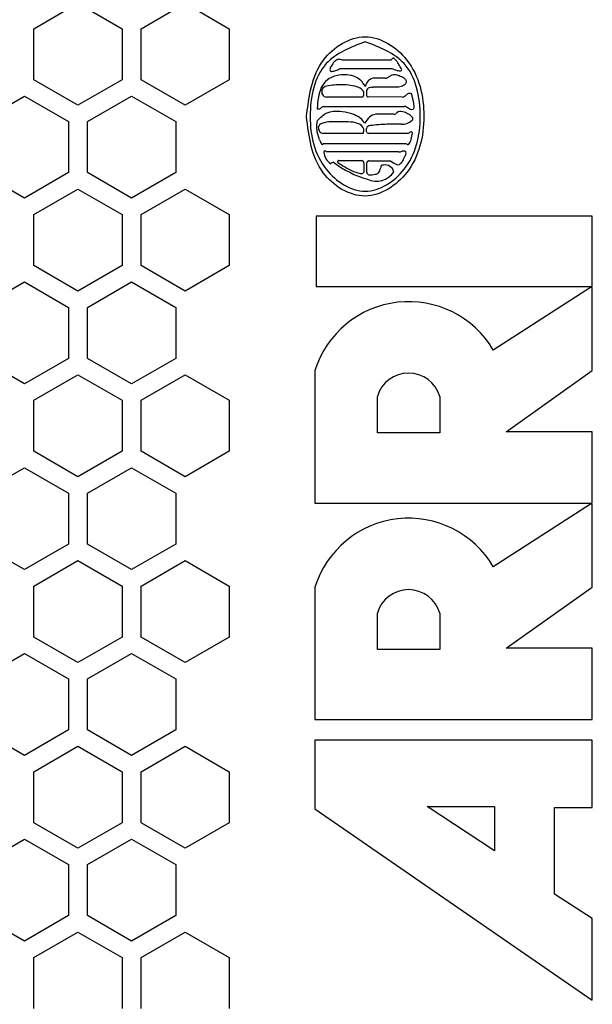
# Model space of a CAD drawing. Header units: millimetres. Extents: x -183 to 9, y -80 to 303.
# Tile 10 of 21: x -121 to -76, y 87 to 165. Entities that reach past the tile are written whole.
import ezdxf

# ---------------------------------------------------------------- set-up
doc = ezdxf.new("R2010")
doc.units = ezdxf.units.MM

# ---------------------------------------------------------------- blocks, each defined once
blk = doc.blocks.new('ARRI-Logo__30', base_point=(-101.456, 84.742))
at = {"color": 1, "linetype": 'Continuous'}
for p, q in [((-91.951, 161.843), (-95.779, 161.843)), ((-95.982, 161.173), (-91.867, 161.173)), ((-92.393, 160.419), (-93.225, 160.419)), ((-93.439, 159.69), (-93.338, 159.69)), ((-94.152, 158.911), (-97.035, 158.911)), ((-91.029, 158.911), (-93.733, 158.924)), ((-97.777, 157.978), (-97.708, 157.974)), ((-97.31, 158.169), (-90.849, 158.169)), ((-91.679, 157.548), (-93.159, 157.548)), ((-97.585, 155.513), (-97.777, 156.172)), ((-93.877, 156.196), (-93.877, 156.423)), ((-93.805, 156.076), (-93.877, 156.196)), ((-94.128, 156.029), (-97.299, 156.029)), ((-90.575, 156.029), (-93.709, 156.029)), ((-97.31, 155.226), (-90.707, 155.226)), ((-91.317, 154.568), (-97.059, 154.568)), ((-96.066, 153.887), (-94.247, 153.887)), ((-93.673, 153.862), (-91.962, 153.862)), ((-91.962, 153.862), (-91.687, 153.671)), ((-94.08, 153.696), (-94.08, 152.954)), ((-93.853, 152.954), (-93.853, 153.696)), ((-97.857, 149.469), (-97.857, 143.912)), ((-75.958, 149.469), (-97.857, 149.469)), ((-75.958, 143.912), (-75.958, 149.469)), ((-97.857, 143.912), (-75.958, 143.912)), ((-76.101, 143.811), (-83.813, 138.86)), ((-75.958, 143.811), (-76.101, 143.811)), ((-75.958, 137.244), (-75.958, 143.811)), ((-97.958, 137.244), (-97.958, 126.736)), ((-82.803, 132.395), (-75.958, 137.244)), ((-93.008, 132.293), (-93.008, 135.182)), ((-88.057, 135.182), (-88.057, 132.293)), ((-88.057, 132.293), (-93.008, 132.293)), ((-75.958, 132.395), (-82.803, 132.395)), ((-75.958, 126.736), (-75.958, 132.395)), ((-97.958, 126.736), (-75.958, 126.736)), ((-76.101, 126.645), (-83.813, 121.694)), ((-75.958, 126.645), (-76.101, 126.645)), ((-75.958, 120.077), (-75.958, 126.645)), ((-97.958, 120.077), (-97.958, 109.57)), ((-82.803, 115.228), (-75.958, 120.077)), ((-93.008, 115.126), (-93.008, 118.015)), ((-88.057, 118.015), (-88.057, 115.126)), ((-88.057, 115.126), (-93.008, 115.126)), ((-75.958, 115.228), (-82.803, 115.228)), ((-75.958, 109.57), (-75.958, 115.228)), ((-97.958, 109.57), (-75.958, 109.57)), ((-97.958, 107.953), (-97.958, 102.498)), ((-75.958, 107.953), (-97.958, 107.953)), ((-75.958, 102.598), (-75.958, 107.953)), ((-97.958, 102.498), (-75.958, 87.342)), ((-83.712, 99.163), (-89.067, 102.699)), ((-89.067, 102.699), (-83.712, 102.699)), ((-83.712, 102.699), (-83.712, 99.163)), ((-78.964, 102.598), (-75.958, 102.598)), ((-78.964, 95.728), (-78.964, 102.598)), ((-75.958, 93.809), (-78.964, 95.728)), ((-75.958, 87.342), (-75.958, 93.809))]:
    blk.add_line(p, q, dxfattribs=at)
for centre, radius, start, end in [((-96.219, 160.597), 1.322, 70.56247, 85.42176), ((-96.027, 160.971), 0.753, 149.60539, 171.92129), ((-96.65, 161.068), 0.123, 175.81583, 287.87041), ((-96.826, 162.575), 1.638, 277.50127, 288.09084), ((-96.735, 162.354), 1.4, 287.33568, 302.50903), ((-85.851, 179.114), 18.922, 251.46481, 252.6437), ((-95.876, 158.898), 1.754, 103.51684, 154.08493), ((-95.641, 158.011), 2.672, 85.42166, 103.97007), ((-95.524, 158.719), 1.958, 65.42331, 87.18488), ((-95.351, 159.18), 1.467, 29.44518, 64.05009), ((-93.243, 159.67), 0.716, 133.20423, 170.72924), ((-93.25, 159.795), 0.625, 87.73442, 140.57516), ((-92.393, 160.917), 0.497, 270.00203, 303.67911), ((-94.381, 158.334), 3.348, 156.5786, 170.26392), ((-96.97, 159.35), 0.454, 164.19219, 211.14391), ((-96.986, 159.336), 0.442, 95.90326, 161.95668), ((-96.004, 154.929), 4.955, 87.77893, 101.96795), ((-95.68, 156.245), 3.637, 70.63108, 92.07562), ((-94.72, 159.027), 0.695, 33.18442, 69.28797), ((-94.522, 159.187), 0.443, 354.42578, 29.82475), ((-93.892, 159.971), 0.195, 201.05993, 252.91251), ((-93.44, 159.099), 0.59, 89.9642, 113.31862), ((-89.728, 157.611), 8.057, 170.79225, 177.38586), ((-97.033, 159.272), 0.361, 205.77577, 269.8076), ((-94.618, 159.18), 0.538, 330.06234, 356.17489), ((-97.673, 158.299), 0.327, 263.83976, 299.28178), ((-90.769, 157.079), 0.923, 139.57904, 145.68527), ((-91.153, 157.224), 0.554, 73.39332, 125.22175), ((-91.333, 156.308), 1.486, 42.83975, 76.81968), ((-90.868, 157.799), 0.371, 37.72208, 87.08716), ((-95.74, 155.678), 2.085, 33.89342, 54.69824), ((-91.386, 155.192), 3.098, 136.60414, 147.83217), ((-93.033, 156.667), 0.89, 98.10675, 132.75096), ((-91.679, 157.785), 0.238, 270, 308.41421), ((-91.147, 158.109), 1.373, 289.80451, 311.1951), ((-90.362, 157.198), 0.17, 314.33007, 45.66993), ((-97.134, 156.527), 0.56, 180.75398, 216.22536), ((-97.267, 156.413), 0.386, 214.27588, 265.21893), ((-94.614, 156.266), 0.541, 333.9561, 49.13785), ((-93.587, 156.355), 0.298, 86.3069, 166.74535), ((-91.933, 144.101), 12.658, 91.30757, 97.41854), ((-91.388, 120.966), 35.799, 89.50851, 91.33545), ((-91.029, 157.88), 1.118, 267.36474, 288.08086), ((-89.935, 155.048), 1.171, 109.80229, 123.13074), ((-90.309, 156.076), 0.077, 355.33516, 107.22188), ((-96.198, 155.977), 1.463, 198.46758, 212.89335), ((-93.689, 156.188), 0.161, 224.00028, 262.77066), ((-91.082, 155.701), 0.773, 316.68894, 348.69631), ((-93.06, 156.301), 2.837, 344.65169, 355.33516), ((-97.369, 155.206), 0.0619, 202.53789, 18.99442), ((-97.154, 154.547), 0.097, 12.82077, 174.46272), ((-96.043, 154.633), 1.21, 183.65449, 237.07727), ((-91.324, 155.308), 0.739, 270.5229, 291.69549), ((-90.942, 154.348), 0.294, 49.85247, 111.69549), ((-90.977, 154.47), 0.247, 335.46942, 24.53058), ((-90.465, 155.437), 0.321, 221.08254, 242.82223), ((-90.578, 155.222), 0.0779, 244.40601, 318.76481), ((-96.505, 153.53), 0.214, 84.14483, 155.72387), ((-91.387, 160.557), 8.508, 233.20872, 253.51389), ((-96.086, 153.82), 0.0701, 74.10716, 188.22695), ((-95.997, 153.813), 0.158, 181.23401, 244.0723), ((-94.259, 153.707), 0.18, 356.19029, 86.19029), ((-93.68, 153.689), 0.173, 87.85369, 177.85369), ((-93.961, 155.709), 3.478, 329.32264, 337.30721), ((-90.096, 162.796), 10.904, 236.80316, 241.99157), ((-93.567, 156.485), 3.704, 243.55834, 258.00093), ((-93.103, 153.932), 1.685, 245.49936, 326.46744), ((-93.285, 153.282), 0.525, 314.21626, 359.66738), ((-92.523, 153.288), 0.237, 88.93701, 182.25987), ((-92.402, 152.805), 0.73, 15.57824, 99.225), ((-94.267, 153.071), 0.221, 251.28354, 327.83434), ((-93.61, 152.992), 0.246, 188.97705, 254.24074), ((-93.587, 154.589), 1.835, 267.19431, 282.73157), ((-93.289, 153.434), 0.645, 279.45516, 304.94545), ((-90.526, 134.911), 7.789, 30.46947, 162.56717), ((-90.532, 134.464), 2.577, 16.16424, 163.83576), ((-90.526, 117.744), 7.789, 30.46947, 162.56717), ((-90.532, 117.298), 2.577, 16.16424, 163.83576)]:
    blk.add_arc(centre, radius, start, end, dxfattribs=at)
for points in [[(-98.625, 157.38), (-97.298, 152.921), (-93.972, 151.069), (-90.674, 152.945), (-89.32, 157.38), (-90.683, 161.863), (-93.972, 163.693), (-97.262, 161.863), (-98.625, 157.38)], [(-93.972, 163.303), (-90.886, 161.568), (-89.608, 157.38), (-90.886, 153.192), (-93.972, 151.458), (-97.059, 153.192), (-98.337, 157.38), (-97.059, 161.568), (-93.972, 163.303)], [(-96.114, 161.914), (-96.399, 161.732), (-96.677, 161.352)], [(-91.376, 161.628), (-91.504, 161.801), (-91.64, 161.958), (-91.699, 162.003), (-91.748, 161.99), (-91.839, 161.937), (-91.951, 161.843)], [(-91.496, 161.053), (-91.234, 160.993), (-91.089, 161.041), (-91.197, 161.321), (-91.376, 161.628)], [(-92.118, 160.503), (-91.928, 160.628), (-91.724, 160.705), (-91.39, 160.654), (-90.992, 160.484), (-90.73, 160.212), (-90.715, 160.08), (-90.774, 159.962), (-91.116, 159.755), (-91.528, 159.692), (-91.959, 159.69), (-92.649, 159.69), (-93.338, 159.69)], [(-93.673, 159.641), (-93.783, 159.569), (-93.859, 159.423), (-93.877, 159.249), (-93.87, 159.11), (-93.83, 158.978), (-93.733, 158.924)], [(-90.658, 159.126), (-90.461, 159.228), (-90.334, 159.186)], [(-91.029, 158.911), (-90.862, 158.984), (-90.658, 159.126)], [(-90.334, 159.186), (-90.281, 159.032), (-90.21, 158.758), (-90.147, 158.459), (-90.12, 158.23), (-90.144, 157.993), (-90.204, 157.918), (-90.382, 157.943), (-90.575, 158.026)], [(-97.753, 157.057), (-96.988, 157.674), (-95.994, 157.799), (-95.13, 157.643), (-94.534, 157.38)], [(-97.31, 158.169), (-97.416, 158.105), (-97.513, 158.014)], [(-97.777, 156.172), (-97.814, 156.659), (-97.753, 157.057)], [(-94.26, 156.675), (-94.72, 156.871), (-95.539, 156.948), (-96.485, 156.962), (-97.213, 156.882), (-97.588, 156.703), (-97.694, 156.519)], [(-90.97, 153.934), (-91.197, 153.614), (-91.352, 153.528), (-91.497, 153.563), (-91.687, 153.671)]]:
    blk.add_spline(points, degree=3, dxfattribs=at)
blk = doc.blocks.new('ARRI-Logo-Kopie-L5_0007814-schwarz__31', base_point=(-101.456, 84.742))
at = {"color": 1, "linetype": 'Continuous'}
for p, q in [((-91.951, 161.843), (-95.779, 161.843)), ((-95.982, 161.173), (-91.867, 161.173)), ((-92.393, 160.419), (-93.225, 160.419)), ((-93.439, 159.69), (-93.338, 159.69)), ((-94.152, 158.911), (-97.035, 158.911)), ((-91.029, 158.911), (-93.733, 158.924)), ((-97.777, 157.978), (-97.708, 157.974)), ((-97.31, 158.169), (-90.849, 158.169)), ((-91.679, 157.548), (-93.159, 157.548)), ((-97.585, 155.513), (-97.777, 156.172)), ((-93.877, 156.196), (-93.877, 156.423)), ((-93.805, 156.076), (-93.877, 156.196)), ((-94.128, 156.029), (-97.299, 156.029)), ((-90.575, 156.029), (-93.709, 156.029)), ((-97.31, 155.226), (-90.707, 155.226)), ((-91.317, 154.568), (-97.059, 154.568)), ((-96.066, 153.887), (-94.247, 153.887)), ((-93.673, 153.862), (-91.962, 153.862)), ((-91.962, 153.862), (-91.687, 153.671)), ((-94.08, 153.696), (-94.08, 152.954)), ((-93.853, 152.954), (-93.853, 153.696)), ((-97.857, 149.469), (-97.857, 143.912)), ((-75.958, 149.469), (-97.857, 149.469)), ((-75.958, 143.912), (-75.958, 149.469)), ((-97.857, 143.912), (-75.958, 143.912)), ((-76.101, 143.811), (-83.813, 138.86)), ((-75.958, 143.811), (-76.101, 143.811)), ((-75.958, 137.244), (-75.958, 143.811)), ((-97.958, 137.244), (-97.958, 126.736)), ((-82.803, 132.395), (-75.958, 137.244)), ((-93.008, 132.293), (-93.008, 135.182)), ((-88.057, 135.182), (-88.057, 132.293)), ((-88.057, 132.293), (-93.008, 132.293)), ((-75.958, 132.395), (-82.803, 132.395)), ((-75.958, 126.736), (-75.958, 132.395)), ((-97.958, 126.736), (-75.958, 126.736)), ((-76.101, 126.645), (-83.813, 121.694)), ((-75.958, 126.645), (-76.101, 126.645)), ((-75.958, 120.077), (-75.958, 126.645)), ((-97.958, 120.077), (-97.958, 109.57)), ((-82.803, 115.228), (-75.958, 120.077)), ((-93.008, 115.126), (-93.008, 118.015)), ((-88.057, 118.015), (-88.057, 115.126)), ((-88.057, 115.126), (-93.008, 115.126)), ((-75.958, 115.228), (-82.803, 115.228)), ((-75.958, 109.57), (-75.958, 115.228)), ((-97.958, 109.57), (-75.958, 109.57)), ((-97.958, 107.953), (-97.958, 102.498)), ((-75.958, 107.953), (-97.958, 107.953)), ((-75.958, 102.598), (-75.958, 107.953)), ((-97.958, 102.498), (-75.958, 87.342)), ((-83.712, 99.163), (-89.067, 102.699)), ((-89.067, 102.699), (-83.712, 102.699)), ((-83.712, 102.699), (-83.712, 99.163)), ((-78.964, 102.598), (-75.958, 102.598)), ((-78.964, 95.728), (-78.964, 102.598)), ((-75.958, 93.809), (-78.964, 95.728)), ((-75.958, 87.342), (-75.958, 93.809))]:
    blk.add_line(p, q, dxfattribs=at)
for centre, radius, start, end in [((-96.219, 160.597), 1.322, 70.56247, 85.42176), ((-96.027, 160.971), 0.753, 149.60539, 171.92129), ((-96.65, 161.068), 0.123, 175.81583, 287.87041), ((-96.826, 162.575), 1.638, 277.50127, 288.09084), ((-96.735, 162.354), 1.4, 287.33568, 302.50903), ((-85.851, 179.114), 18.922, 251.46481, 252.6437), ((-95.876, 158.898), 1.754, 103.51684, 154.08493), ((-95.641, 158.011), 2.672, 85.42166, 103.97007), ((-95.524, 158.719), 1.958, 65.42331, 87.18488), ((-95.351, 159.18), 1.467, 29.44518, 64.05009), ((-93.243, 159.67), 0.716, 133.20423, 170.72924), ((-93.25, 159.795), 0.625, 87.73442, 140.57516), ((-92.393, 160.917), 0.497, 270.00203, 303.67911), ((-94.381, 158.334), 3.348, 156.5786, 170.26392), ((-96.97, 159.35), 0.454, 164.19219, 211.14391), ((-96.986, 159.336), 0.442, 95.90326, 161.95668), ((-96.004, 154.929), 4.955, 87.77893, 101.96795), ((-95.68, 156.245), 3.637, 70.63108, 92.07562), ((-94.72, 159.027), 0.695, 33.18442, 69.28797), ((-94.522, 159.187), 0.443, 354.42578, 29.82475), ((-93.892, 159.971), 0.195, 201.05993, 252.91251), ((-93.44, 159.099), 0.59, 89.9642, 113.31862), ((-89.728, 157.611), 8.057, 170.79225, 177.38586), ((-97.033, 159.272), 0.361, 205.77577, 269.8076), ((-94.618, 159.18), 0.538, 330.06234, 356.17489), ((-97.673, 158.299), 0.327, 263.83976, 299.28178), ((-90.769, 157.079), 0.923, 139.57904, 145.68527), ((-91.153, 157.224), 0.554, 73.39332, 125.22175), ((-91.333, 156.308), 1.486, 42.83975, 76.81968), ((-90.868, 157.799), 0.371, 37.72208, 87.08716), ((-95.74, 155.678), 2.085, 33.89342, 54.69824), ((-91.386, 155.192), 3.098, 136.60414, 147.83217), ((-93.033, 156.667), 0.89, 98.10675, 132.75096), ((-91.679, 157.785), 0.238, 270, 308.41421), ((-91.147, 158.109), 1.373, 289.80451, 311.1951), ((-90.362, 157.198), 0.17, 314.33007, 45.66993), ((-97.134, 156.527), 0.56, 180.75398, 216.22536), ((-97.267, 156.413), 0.386, 214.27588, 265.21893), ((-94.614, 156.266), 0.541, 333.9561, 49.13785), ((-93.587, 156.355), 0.298, 86.3069, 166.74535), ((-91.933, 144.101), 12.658, 91.30757, 97.41854), ((-91.388, 120.966), 35.799, 89.50851, 91.33545), ((-91.029, 157.88), 1.118, 267.36474, 288.08086), ((-89.935, 155.048), 1.171, 109.80229, 123.13074), ((-90.309, 156.076), 0.077, 355.33516, 107.22188), ((-96.198, 155.977), 1.463, 198.46758, 212.89335), ((-93.689, 156.188), 0.161, 224.00028, 262.77066), ((-91.082, 155.701), 0.773, 316.68894, 348.69631), ((-93.06, 156.301), 2.837, 344.65169, 355.33516), ((-97.369, 155.206), 0.0619, 202.53789, 18.99442), ((-97.154, 154.547), 0.097, 12.82077, 174.46272), ((-96.043, 154.633), 1.21, 183.65449, 237.07727), ((-91.324, 155.308), 0.739, 270.5229, 291.69549), ((-90.942, 154.348), 0.294, 49.85247, 111.69549), ((-90.977, 154.47), 0.247, 335.46942, 24.53058), ((-90.465, 155.437), 0.321, 221.08254, 242.82223), ((-90.578, 155.222), 0.0779, 244.40601, 318.76481), ((-96.505, 153.53), 0.214, 84.14483, 155.72387), ((-91.387, 160.557), 8.508, 233.20872, 253.51389), ((-96.086, 153.82), 0.0701, 74.10716, 188.22695), ((-95.997, 153.813), 0.158, 181.23401, 244.0723), ((-94.259, 153.707), 0.18, 356.19029, 86.19029), ((-93.68, 153.689), 0.173, 87.85369, 177.85369), ((-93.961, 155.709), 3.478, 329.32264, 337.30721), ((-90.096, 162.796), 10.904, 236.80316, 241.99157), ((-93.567, 156.485), 3.704, 243.55834, 258.00093), ((-93.103, 153.932), 1.685, 245.49936, 326.46744), ((-93.285, 153.282), 0.525, 314.21626, 359.66738), ((-92.523, 153.288), 0.237, 88.93701, 182.25987), ((-92.402, 152.805), 0.73, 15.57824, 99.225), ((-94.267, 153.071), 0.221, 251.28354, 327.83434), ((-93.61, 152.992), 0.246, 188.97705, 254.24074), ((-93.587, 154.589), 1.835, 267.19431, 282.73157), ((-93.289, 153.434), 0.645, 279.45516, 304.94545), ((-90.526, 134.911), 7.789, 30.46947, 162.56717), ((-90.532, 134.464), 2.577, 16.16424, 163.83576), ((-90.526, 117.744), 7.789, 30.46947, 162.56717), ((-90.532, 117.298), 2.577, 16.16424, 163.83576)]:
    blk.add_arc(centre, radius, start, end, dxfattribs=at)
for points in [[(-98.625, 157.38), (-97.298, 152.921), (-93.972, 151.069), (-90.674, 152.945), (-89.32, 157.38), (-90.683, 161.863), (-93.972, 163.693), (-97.262, 161.863), (-98.625, 157.38)], [(-93.972, 163.303), (-90.886, 161.568), (-89.608, 157.38), (-90.886, 153.192), (-93.972, 151.458), (-97.059, 153.192), (-98.337, 157.38), (-97.059, 161.568), (-93.972, 163.303)], [(-96.114, 161.914), (-96.399, 161.732), (-96.677, 161.352)], [(-91.376, 161.628), (-91.504, 161.801), (-91.64, 161.958), (-91.699, 162.003), (-91.748, 161.99), (-91.839, 161.937), (-91.951, 161.843)], [(-91.496, 161.053), (-91.234, 160.993), (-91.089, 161.041), (-91.197, 161.321), (-91.376, 161.628)], [(-92.118, 160.503), (-91.928, 160.628), (-91.724, 160.705), (-91.39, 160.654), (-90.992, 160.484), (-90.73, 160.212), (-90.715, 160.08), (-90.774, 159.962), (-91.116, 159.755), (-91.528, 159.692), (-91.959, 159.69), (-92.649, 159.69), (-93.338, 159.69)], [(-93.673, 159.641), (-93.783, 159.569), (-93.859, 159.423), (-93.877, 159.249), (-93.87, 159.11), (-93.83, 158.978), (-93.733, 158.924)], [(-90.658, 159.126), (-90.461, 159.228), (-90.334, 159.186)], [(-91.029, 158.911), (-90.862, 158.984), (-90.658, 159.126)], [(-90.334, 159.186), (-90.281, 159.032), (-90.21, 158.758), (-90.147, 158.459), (-90.12, 158.23), (-90.144, 157.993), (-90.204, 157.918), (-90.382, 157.943), (-90.575, 158.026)], [(-97.753, 157.057), (-96.988, 157.674), (-95.994, 157.799), (-95.13, 157.643), (-94.534, 157.38)], [(-97.31, 158.169), (-97.416, 158.105), (-97.513, 158.014)], [(-97.777, 156.172), (-97.814, 156.659), (-97.753, 157.057)], [(-94.26, 156.675), (-94.72, 156.871), (-95.539, 156.948), (-96.485, 156.962), (-97.213, 156.882), (-97.588, 156.703), (-97.694, 156.519)], [(-90.97, 153.934), (-91.197, 153.614), (-91.352, 153.528), (-91.497, 153.563), (-91.687, 153.671)]]:
    blk.add_spline(points, degree=3, dxfattribs=at)
blk = doc.blocks.new('Gehaeuseschale-oben__37', base_point=(-171, -19.5))
at = {"color": 7, "linetype": 'Continuous'}
for p, q in [((-120.25, 164.327), (-116.75, 166.348)), ((-116.75, 166.348), (-113.25, 164.327)), ((-111.75, 164.327), (-108.25, 166.348)), ((-108.25, 166.348), (-104.75, 164.327)), ((-120.25, 160.285), (-120.25, 164.327)), ((-113.25, 164.327), (-113.25, 160.285)), ((-111.75, 160.285), (-111.75, 164.327)), ((-104.75, 164.327), (-104.75, 160.285)), ((-116.75, 158.265), (-120.25, 160.285)), ((-113.25, 160.285), (-116.75, 158.265)), ((-108.25, 158.265), (-111.75, 160.285)), ((-104.75, 160.285), (-108.25, 158.265)), ((-124.5, 156.966), (-121, 158.986)), ((-121, 158.986), (-117.5, 156.966)), ((-116, 156.966), (-112.5, 158.986)), ((-112.5, 158.986), (-109, 156.966)), ((-117.5, 156.966), (-117.5, 152.924)), ((-116, 152.924), (-116, 156.966)), ((-109, 156.966), (-109, 152.924)), ((-121, 150.903), (-124.5, 152.924)), ((-117.5, 152.924), (-121, 150.903)), ((-112.5, 150.903), (-116, 152.924)), ((-109, 152.924), (-112.5, 150.903)), ((-120.25, 149.604), (-116.75, 151.625)), ((-116.75, 151.625), (-113.25, 149.604)), ((-111.75, 149.604), (-108.25, 151.625)), ((-108.25, 151.625), (-104.75, 149.604)), ((-120.25, 145.563), (-120.25, 149.604)), ((-113.25, 149.604), (-113.25, 145.563)), ((-111.75, 145.563), (-111.75, 149.604)), ((-104.75, 149.604), (-104.75, 145.563)), ((-116.75, 143.542), (-120.25, 145.563)), ((-113.25, 145.563), (-116.75, 143.542)), ((-108.25, 143.542), (-111.75, 145.563)), ((-104.75, 145.563), (-108.25, 143.542)), ((-124.5, 142.243), (-121, 144.264)), ((-121, 144.264), (-117.5, 142.243)), ((-116, 142.243), (-112.5, 144.264)), ((-112.5, 144.264), (-109, 142.243)), ((-117.5, 142.243), (-117.5, 138.202)), ((-116, 138.202), (-116, 142.243)), ((-109, 142.243), (-109, 138.202)), ((-121, 136.181), (-124.5, 138.202)), ((-117.5, 138.202), (-121, 136.181)), ((-112.5, 136.181), (-116, 138.202)), ((-109, 138.202), (-112.5, 136.181)), ((-120.25, 134.882), (-116.75, 136.903)), ((-116.75, 136.903), (-113.25, 134.882)), ((-111.75, 134.882), (-108.25, 136.903)), ((-108.25, 136.903), (-104.75, 134.882)), ((-120.25, 130.84), (-120.25, 134.882)), ((-113.25, 134.882), (-113.25, 130.84)), ((-111.75, 130.84), (-111.75, 134.882)), ((-104.75, 134.882), (-104.75, 130.84)), ((-116.75, 128.82), (-120.25, 130.84)), ((-113.25, 130.84), (-116.75, 128.82)), ((-108.25, 128.82), (-111.75, 130.84)), ((-104.75, 130.84), (-108.25, 128.82)), ((-124.5, 127.521), (-121, 129.541)), ((-121, 129.541), (-117.5, 127.521)), ((-116, 127.521), (-112.5, 129.541)), ((-112.5, 129.541), (-109, 127.521)), ((-117.5, 127.521), (-117.5, 123.479)), ((-116, 123.479), (-116, 127.521)), ((-109, 127.521), (-109, 123.479)), ((-121, 121.459), (-124.5, 123.479)), ((-117.5, 123.479), (-121, 121.459)), ((-112.5, 121.459), (-116, 123.479)), ((-109, 123.479), (-112.5, 121.459)), ((-120.25, 120.16), (-116.75, 122.18)), ((-116.75, 122.18), (-113.25, 120.16)), ((-111.75, 120.16), (-108.25, 122.18)), ((-108.25, 122.18), (-104.75, 120.16)), ((-120.25, 116.118), (-120.25, 120.16)), ((-113.25, 120.16), (-113.25, 116.118)), ((-111.75, 116.118), (-111.75, 120.16)), ((-104.75, 120.16), (-104.75, 116.118)), ((-116.75, 114.097), (-120.25, 116.118)), ((-113.25, 116.118), (-116.75, 114.097)), ((-108.25, 114.097), (-111.75, 116.118)), ((-104.75, 116.118), (-108.25, 114.097)), ((-124.5, 112.798), (-121, 114.819)), ((-121, 114.819), (-117.5, 112.798)), ((-116, 112.798), (-112.5, 114.819)), ((-112.5, 114.819), (-109, 112.798)), ((-117.5, 112.798), (-117.5, 108.757)), ((-116, 108.757), (-116, 112.798)), ((-109, 112.798), (-109, 108.757)), ((-121, 106.736), (-124.5, 108.757)), ((-117.5, 108.757), (-121, 106.736)), ((-112.5, 106.736), (-116, 108.757)), ((-109, 108.757), (-112.5, 106.736)), ((-120.25, 105.437), (-116.75, 107.458)), ((-116.75, 107.458), (-113.25, 105.437)), ((-111.75, 105.437), (-108.25, 107.458)), ((-108.25, 107.458), (-104.75, 105.437)), ((-120.25, 101.396), (-120.25, 105.437)), ((-113.25, 105.437), (-113.25, 101.396)), ((-111.75, 101.396), (-111.75, 105.437)), ((-104.75, 105.437), (-104.75, 101.396)), ((-116.75, 99.375), (-120.25, 101.396)), ((-113.25, 101.396), (-116.75, 99.375)), ((-108.25, 99.375), (-111.75, 101.396)), ((-104.75, 101.396), (-108.25, 99.375)), ((-124.5, 98.076), (-121, 100.097)), ((-121, 100.097), (-117.5, 98.076)), ((-116, 98.076), (-112.5, 100.097)), ((-112.5, 100.097), (-109, 98.076)), ((-117.5, 98.076), (-117.5, 94.034)), ((-116, 94.034), (-116, 98.076)), ((-109, 98.076), (-109, 94.034)), ((-121, 92.014), (-124.5, 94.034)), ((-117.5, 94.034), (-121, 92.014)), ((-112.5, 92.014), (-116, 94.034)), ((-109, 94.034), (-112.5, 92.014)), ((-120.25, 90.715), (-116.75, 92.735)), ((-116.75, 92.735), (-113.25, 90.715)), ((-111.75, 90.715), (-108.25, 92.735)), ((-108.25, 92.735), (-104.75, 90.715)), ((-120.25, 86.673), (-120.25, 90.715)), ((-113.25, 90.715), (-113.25, 86.673)), ((-111.75, 86.673), (-111.75, 90.715)), ((-104.75, 90.715), (-104.75, 86.673))]:
    blk.add_line(p, q, dxfattribs=at)
blk = doc.blocks.new('Gehaeuseschale-oben-L5_0007875-schwarz__38', base_point=(-171, -19.5))
at = {"color": 7, "linetype": 'Continuous'}
for p, q in [((-120.25, 164.327), (-116.75, 166.348)), ((-116.75, 166.348), (-113.25, 164.327)), ((-111.75, 164.327), (-108.25, 166.348)), ((-108.25, 166.348), (-104.75, 164.327)), ((-120.25, 160.285), (-120.25, 164.327)), ((-113.25, 164.327), (-113.25, 160.285)), ((-111.75, 160.285), (-111.75, 164.327)), ((-104.75, 164.327), (-104.75, 160.285)), ((-116.75, 158.265), (-120.25, 160.285)), ((-113.25, 160.285), (-116.75, 158.265)), ((-108.25, 158.265), (-111.75, 160.285)), ((-104.75, 160.285), (-108.25, 158.265)), ((-124.5, 156.966), (-121, 158.986)), ((-121, 158.986), (-117.5, 156.966)), ((-116, 156.966), (-112.5, 158.986)), ((-112.5, 158.986), (-109, 156.966)), ((-117.5, 156.966), (-117.5, 152.924)), ((-116, 152.924), (-116, 156.966)), ((-109, 156.966), (-109, 152.924)), ((-121, 150.903), (-124.5, 152.924)), ((-117.5, 152.924), (-121, 150.903)), ((-112.5, 150.903), (-116, 152.924)), ((-109, 152.924), (-112.5, 150.903)), ((-120.25, 149.604), (-116.75, 151.625)), ((-116.75, 151.625), (-113.25, 149.604)), ((-111.75, 149.604), (-108.25, 151.625)), ((-108.25, 151.625), (-104.75, 149.604)), ((-120.25, 145.563), (-120.25, 149.604)), ((-113.25, 149.604), (-113.25, 145.563)), ((-111.75, 145.563), (-111.75, 149.604)), ((-104.75, 149.604), (-104.75, 145.563)), ((-116.75, 143.542), (-120.25, 145.563)), ((-113.25, 145.563), (-116.75, 143.542)), ((-108.25, 143.542), (-111.75, 145.563)), ((-104.75, 145.563), (-108.25, 143.542)), ((-124.5, 142.243), (-121, 144.264)), ((-121, 144.264), (-117.5, 142.243)), ((-116, 142.243), (-112.5, 144.264)), ((-112.5, 144.264), (-109, 142.243)), ((-117.5, 142.243), (-117.5, 138.202)), ((-116, 138.202), (-116, 142.243)), ((-109, 142.243), (-109, 138.202)), ((-121, 136.181), (-124.5, 138.202)), ((-117.5, 138.202), (-121, 136.181)), ((-112.5, 136.181), (-116, 138.202)), ((-109, 138.202), (-112.5, 136.181)), ((-120.25, 134.882), (-116.75, 136.903)), ((-116.75, 136.903), (-113.25, 134.882)), ((-111.75, 134.882), (-108.25, 136.903)), ((-108.25, 136.903), (-104.75, 134.882)), ((-120.25, 130.84), (-120.25, 134.882)), ((-113.25, 134.882), (-113.25, 130.84)), ((-111.75, 130.84), (-111.75, 134.882)), ((-104.75, 134.882), (-104.75, 130.84)), ((-116.75, 128.82), (-120.25, 130.84)), ((-113.25, 130.84), (-116.75, 128.82)), ((-108.25, 128.82), (-111.75, 130.84)), ((-104.75, 130.84), (-108.25, 128.82)), ((-124.5, 127.521), (-121, 129.541)), ((-121, 129.541), (-117.5, 127.521)), ((-116, 127.521), (-112.5, 129.541)), ((-112.5, 129.541), (-109, 127.521)), ((-117.5, 127.521), (-117.5, 123.479)), ((-116, 123.479), (-116, 127.521)), ((-109, 127.521), (-109, 123.479)), ((-121, 121.459), (-124.5, 123.479)), ((-117.5, 123.479), (-121, 121.459)), ((-112.5, 121.459), (-116, 123.479)), ((-109, 123.479), (-112.5, 121.459)), ((-120.25, 120.16), (-116.75, 122.18)), ((-116.75, 122.18), (-113.25, 120.16)), ((-111.75, 120.16), (-108.25, 122.18)), ((-108.25, 122.18), (-104.75, 120.16)), ((-120.25, 116.118), (-120.25, 120.16)), ((-113.25, 120.16), (-113.25, 116.118)), ((-111.75, 116.118), (-111.75, 120.16)), ((-104.75, 120.16), (-104.75, 116.118)), ((-116.75, 114.097), (-120.25, 116.118)), ((-113.25, 116.118), (-116.75, 114.097)), ((-108.25, 114.097), (-111.75, 116.118)), ((-104.75, 116.118), (-108.25, 114.097)), ((-124.5, 112.798), (-121, 114.819)), ((-121, 114.819), (-117.5, 112.798)), ((-116, 112.798), (-112.5, 114.819)), ((-112.5, 114.819), (-109, 112.798)), ((-117.5, 112.798), (-117.5, 108.757)), ((-116, 108.757), (-116, 112.798)), ((-109, 112.798), (-109, 108.757)), ((-121, 106.736), (-124.5, 108.757)), ((-117.5, 108.757), (-121, 106.736)), ((-112.5, 106.736), (-116, 108.757)), ((-109, 108.757), (-112.5, 106.736)), ((-120.25, 105.437), (-116.75, 107.458)), ((-116.75, 107.458), (-113.25, 105.437)), ((-111.75, 105.437), (-108.25, 107.458)), ((-108.25, 107.458), (-104.75, 105.437)), ((-120.25, 101.396), (-120.25, 105.437)), ((-113.25, 105.437), (-113.25, 101.396)), ((-111.75, 101.396), (-111.75, 105.437)), ((-104.75, 105.437), (-104.75, 101.396)), ((-116.75, 99.375), (-120.25, 101.396)), ((-113.25, 101.396), (-116.75, 99.375)), ((-108.25, 99.375), (-111.75, 101.396)), ((-104.75, 101.396), (-108.25, 99.375)), ((-124.5, 98.076), (-121, 100.097)), ((-121, 100.097), (-117.5, 98.076)), ((-116, 98.076), (-112.5, 100.097)), ((-112.5, 100.097), (-109, 98.076)), ((-117.5, 98.076), (-117.5, 94.034)), ((-116, 94.034), (-116, 98.076)), ((-109, 98.076), (-109, 94.034)), ((-121, 92.014), (-124.5, 94.034)), ((-117.5, 94.034), (-121, 92.014)), ((-112.5, 92.014), (-116, 94.034)), ((-109, 94.034), (-112.5, 92.014)), ((-120.25, 90.715), (-116.75, 92.735)), ((-116.75, 92.735), (-113.25, 90.715)), ((-111.75, 90.715), (-108.25, 92.735)), ((-108.25, 92.735), (-104.75, 90.715)), ((-120.25, 86.673), (-120.25, 90.715)), ((-113.25, 90.715), (-113.25, 86.673)), ((-111.75, 86.673), (-111.75, 90.715)), ((-104.75, 90.715), (-104.75, 86.673))]:
    blk.add_line(p, q, dxfattribs=at)
blk = doc.blocks.new('Netzteil-S60__42', base_point=(-182.559, -80.5))
for name, p in [('Gehaeuseschale-oben__37', (-171, -19.5)), ('Gehaeuseschale-oben-L5_0007875-schwarz__38', (-171, -19.5)), ('ARRI-Logo__30', (-101.456, 84.742)), ('ARRI-Logo-Kopie-L5_0007814-schwarz__31', (-101.456, 84.742))]:
    blk.add_blockref(name, p)
blk = doc.blocks.new('AllgA', base_point=(-87, 111))
blk.add_blockref('Netzteil-S60__42', (-182.559, -80.5))

msp = doc.modelspace()

# ---------------------------------------------------------------- block references
msp.add_blockref('AllgA', (-87, 111))

doc.saveas('drawing.dxf')
